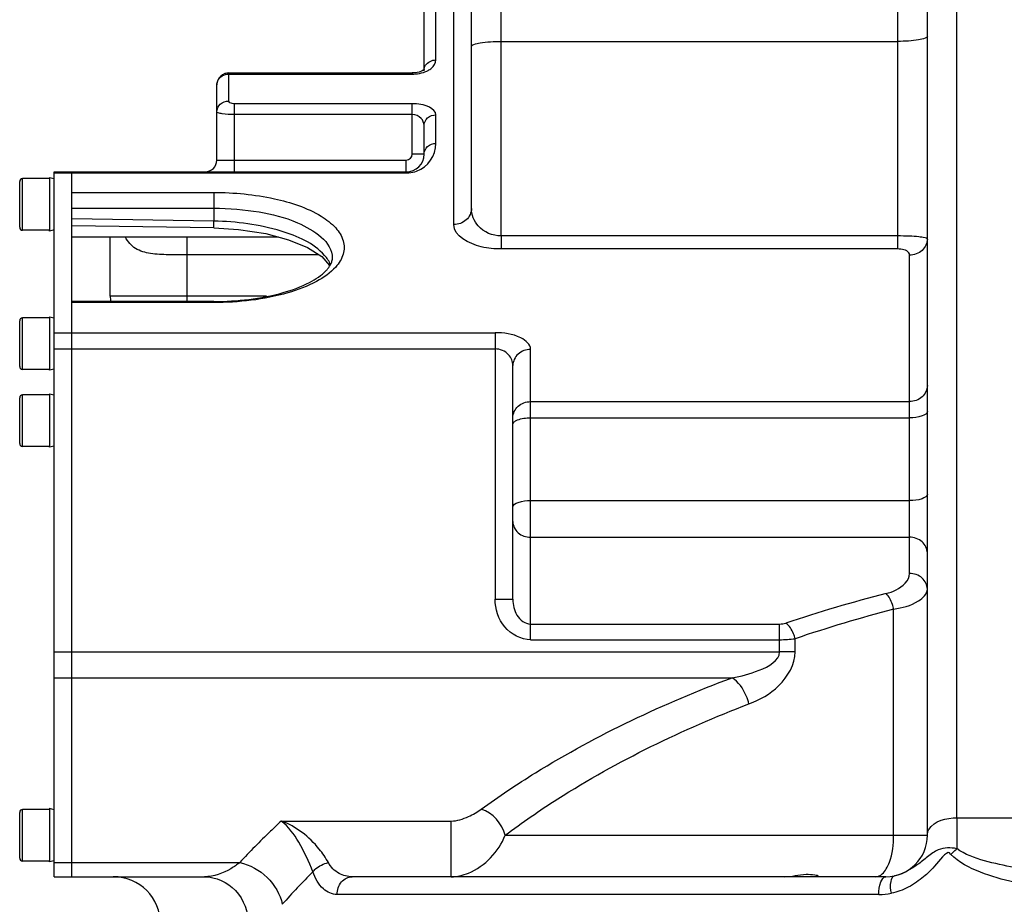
# Model space of a CAD drawing. Header units: millimetres. Extents: x 0 to 5945, y 0 to 4205.
# Tile 3 of 80: x 921 to 1087, y 2404 to 2553. Entities that reach past the tile are written whole.
import ezdxf

# ---------------------------------------------------------------- set-up
doc = ezdxf.new("R2010")
doc.units = ezdxf.units.MM
doc.header["$LTSCALE"] = 326.975
for name, color, linetype in [('304103000029DXF_CONTINUOUS_LINE', 7, 'CONTINUOUS'), ('304105000160DXF_CONTINUOUS_LINE', 7, 'CONTINUOUS'), ('501023000017DXF_CONTINUOUS_LINE', 7, 'CONTINUOUS'), ('604006000002DXF_CONTINUOUS_LINE', 7, 'CONTINUOUS')]:
    doc.layers.add(name, color=color, linetype=linetype)

msp = doc.modelspace()

# ---------------------------------------------------------------- linework, layer by layer
at = {"layer": '304103000029DXF_CONTINUOUS_LINE', "color": 7, "linetype": 'Continuous'}
for p, q in [((1074.247, 2415.172), (1074.247, 2590.353)), ((989.247, 2544.434), (989.247, 2566.172)), ((997.247, 2521.001), (997.247, 2566.172)), ((956.247, 2543.87), (987.247, 2543.87)), ((954.247, 2529.172), (954.247, 2541.87)), ((989.247, 2530.172), (989.247, 2534.991)), ((929.747, 2523.706), (929.747, 2527.172)), ((929.747, 2527.172), (986.247, 2527.172)), ((953.715, 2517.701), (929.746, 2518.081)), ((949.247, 2516.172), (929.747, 2516.172)), ((936.247, 2506.172), (936.247, 2516.172)), ((964.67, 2516.172), (949.238, 2516.172)), ((971.959, 2512.869), (973.276, 2511.388)), ((929.747, 2408.172), (929.747, 2505.298)), ((953.747, 2505.298), (929.747, 2505.298)), ((1004.247, 2455.01), (1004.247, 2494.485)), ((929.747, 2408.172), (952.151, 2408.172)), ((1067.247, 2408.172), (977.11, 2408.172))]:
    msp.add_line(p, q, dxfattribs=at)
at = {"layer": '304103000029DXF_CONTINUOUS_LINE', "color": 9, "linetype": 'Continuous'}
for p, q in [((1079.247, 2418.131), (1079.247, 2588.24)), ((991.247, 2546.073), (991.247, 2566.172)), ((994.247, 2518.283), (994.247, 2566.172)), ((1069.247, 2514.155), (1069.247, 2562.172)), ((1002.247, 2549.203), (1002.247, 2560.193)), ((1002.245, 2516.353), (1002.247, 2549.203)), ((1002.247, 2549.203), (1069.247, 2549.203)), ((956.247, 2539.135), (956.247, 2543.87)), ((956.247, 2543.682), (987.247, 2543.682)), ((987.247, 2543.87), (987.247, 2543.682)), ((957.247, 2527.172), (957.247, 2538.669)), ((987.247, 2538.669), (957.247, 2538.669)), ((987.247, 2536.856), (987.247, 2538.669)), ((987.247, 2536.856), (957.247, 2536.856)), ((987.247, 2530.172), (987.247, 2536.856)), ((991.247, 2531.985), (991.247, 2536.804)), ((989.247, 2530.172), (987.247, 2530.172)), ((954.247, 2529.172), (986.247, 2529.172)), ((986.247, 2526.985), (986.247, 2529.172)), ((929.747, 2526.985), (986.247, 2526.985)), ((929.747, 2523.706), (953.747, 2523.706)), ((953.747, 2523.706), (953.747, 2521.048)), ((929.747, 2521.048), (953.747, 2521.048)), ((953.747, 2521.048), (953.745, 2518.856)), ((953.745, 2518.856), (929.747, 2519.236)), ((949.247, 2505.298), (949.247, 2516.172)), ((1069.247, 2516.353), (1002.245, 2516.353)), ((1002.247, 2516.353), (1002.247, 2514.155)), ((971.483, 2513.172), (949.247, 2513.172)), ((1069.247, 2514.155), (1002.247, 2514.155)), ((1071.247, 2459.378), (1071.247, 2513.123)), ((973.747, 2512.598), (973.747, 2512.596)), ((962.639, 2506.172), (936.247, 2506.172)), ((953.747, 2505.111), (929.747, 2505.111)), ((953.747, 2505.111), (953.747, 2505.298)), ((929.747, 2500.002), (1001.247, 2500.002)), ((1001.247, 2500.002), (1001.247, 2455.01)), ((929.747, 2497.283), (1001.247, 2497.283)), ((1007.247, 2448.195), (1007.247, 2497.204)), ((1007.247, 2488.39), (1071.247, 2488.39)), ((1007.247, 2485.65), (1071.247, 2485.65)), ((1007.247, 2471.683), (1071.247, 2471.683)), ((1007.247, 2465.488), (1071.247, 2465.488)), ((1001.247, 2455.01), (1004.247, 2455.01)), ((1068.559, 2415.172), (1068.559, 2453.336)), ((1007.247, 2450.836), (1049.283, 2450.836)), ((1049.283, 2446.158), (1049.283, 2450.836)), ((1007.247, 2448.195), (1049.283, 2448.195)), ((1051.914, 2446.159), (1051.913, 2448.356)), ((929.747, 2446.159), (1049.283, 2446.158)), ((1051.914, 2446.159), (1049.283, 2446.159)), ((929.747, 2441.757), (1041.267, 2441.757)), ((1079.247, 2418.131), (1079.21, 2412.915)), ((1079.247, 2418.131), (1099.247, 2418.131)), ((965.13, 2417.575), (993.818, 2417.575)), ((993.818, 2408.172), (993.818, 2417.575)), ((1002.94, 2415.172), (1074.247, 2415.172)), ((929.747, 2410.563), (958.125, 2410.563)), ((1066.071, 2405.172), (974.558, 2405.172))]:
    msp.add_line(p, q, dxfattribs=at)
at = {"layer": '304103000029DXF_CONTINUOUS_LINE', "color": 7, "linetype": 'Continuous'}
for points in [[(989.297, 2544.483), (989.206, 2544.395), (988.925, 2544.219)], [(988.925, 2544.219), (988.43, 2544.029), (987.744, 2543.897), (987.247, 2543.87)], [(953.715, 2517.701), (957.899, 2517.459), (962.51, 2516.752), (966.373, 2515.716), (969.541, 2514.409), (971.959, 2512.869)]]:
    msp.add_lwpolyline(points, dxfattribs=at)
at = {"layer": '304103000029DXF_CONTINUOUS_LINE', "color": 9, "linetype": 'Continuous'}
for centre, radius, start, end in [((987.247, 2550.343), 6.66, 269.99848, 274.46143), ((986.247, 2531.985), 5, 290.39882, 0.00032), ((986.247, 2530.172), 1, 270, 360), ((986.243, 2531.962), 4.977, 270.03971, 275.14416), ((986.241, 2532.019), 5.034, 275.11507, 290.32975), ((1129.627, 2212.691), 251.152, 104.37709, 108.40375), ((1130.079, 2217.386), 243.838, 104.61349, 108.6971), ((1049.584, 2329.265), 112.327, 134.7781, 138.61971), ((1066.068, 2415.506), 10.334, 270.01715, 281.72181)]:
    msp.add_arc(centre, radius, start, end, dxfattribs=at)
at = {"layer": '304103000029DXF_CONTINUOUS_LINE', "color": 7, "linetype": 'Continuous'}
for centre, radius, start, end in [((986.247, 2530.172), 3, 270, 360), ((952.247, 2529.172), 2, 270, 360), ((968.663, 2514.35), 5.582, 316.6879, 318.67356), ((940.247, 2506.172), 4, 180, 192.85295), ((1067.247, 2415.172), 7, 270.00123, 360), ((936.747, 2400.172), 8, 0, 90)]:
    msp.add_arc(centre, radius, start, end, dxfattribs=at)
at = {"layer": '304103000029DXF_CONTINUOUS_LINE', "color": 9, "linetype": 'Continuous'}
for points, knots in [([(1074.247, 2550.072), (1074.247, 2549.903), (1073.61, 2549.609), (1072.08, 2549.306), (1070.428, 2549.203), (1069.247, 2549.203)], [0, 0, 0, 0, 0.0977402, 0.3143768, 1, 1, 1, 1]), ([(997.247, 2548.335), (997.247, 2548.504), (997.883, 2548.798), (999.413, 2549.101), (1001.065, 2549.203), (1002.247, 2549.203)], [0, 0, 0, 0, 0.0977402, 0.3143768, 1, 1, 1, 1]), ([(989.917, 2544.293), (990.128, 2544.407), (990.764, 2544.809), (991.247, 2545.553), (991.247, 2546.073)], [0, 0, 0, 0, 0.3156666, 1, 1, 1, 1]), ([(954.247, 2537.323), (954.247, 2537.793), (954.721, 2538.792), (955.743, 2539.135), (956.247, 2539.135)], [0, 0, 0, 0, 0.482639, 1, 1, 1, 1]), ([(957.247, 2538.669), (957.113, 2538.669), (956.767, 2538.694), (956.247, 2538.89), (956.247, 2539.135)], [0, 0, 0, 0, 0.3523965, 1, 1, 1, 1]), ([(991.247, 2536.804), (991.246, 2537.369), (989.73, 2538.552), (988.231, 2538.67), (987.247, 2538.669)], [0, 0, 0, 0, 0.3644259, 1, 1, 1, 1]), ([(957.247, 2536.856), (956.535, 2536.856), (955.536, 2536.908), (954.637, 2537.077), (954.247, 2537.227), (954.247, 2537.323)], [0, 0, 0, 0, 0.691897, 0.9068891, 1, 1, 1, 1]), ([(989.247, 2534.991), (989.247, 2535.427), (988.843, 2536.44), (987.798, 2536.857), (987.247, 2536.856)], [0, 0, 0, 0, 0.4416656, 1, 1, 1, 1]), ([(989.247, 2534.991), (989.247, 2535.461), (989.721, 2536.461), (990.743, 2536.804), (991.247, 2536.804)], [0, 0, 0, 0, 0.4826393, 1, 1, 1, 1]), ([(989.247, 2530.172), (989.247, 2530.642), (989.721, 2531.642), (990.743, 2531.985), (991.247, 2531.985)], [0, 0, 0, 0, 0.482639, 1, 1, 1, 1]), ([(953.747, 2523.706), (957.172, 2523.706), (963.4, 2523.108), (970.482, 2520.833), (974.283, 2517.992), (975.785, 2515.695), (975.789, 2513.127), (974.879, 2511.738), (974.319, 2511.113)], [0, 0, 0, 0, 0.3527397, 0.6415691, 0.7501774, 0.8366456, 0.9135626, 1, 1, 1, 1]), ([(953.747, 2521.048), (956.306, 2521.048), (961.219, 2520.607), (968.205, 2518.942), (973.745, 2515.388), (973.746, 2512.598)], [0, 0, 0, 0, 0.3369813, 0.6327755, 1, 1, 1, 1]), ([(997.247, 2521.002), (997.247, 2520.297), (996.534, 2518.798), (995.002, 2518.283), (994.247, 2518.283)], [0, 0, 0, 0, 0.4826444, 1, 1, 1, 1]), ([(1002.245, 2516.353), (1000.841, 2516.353), (998.222, 2517.42), (997.247, 2519.946), (997.247, 2521.001)], [0, 0, 0, 0, 0.570996, 1, 1, 1, 1]), ([(953.715, 2517.702), (953.74, 2517.693), (953.692, 2517.881), (953.779, 2518.145), (953.741, 2518.576), (953.747, 2518.856)], [0, 0, 0, 0, 0.0689596, 0.2711996, 1, 1, 1, 1]), ([(972.451, 2513.071), (970.598, 2515.171), (964.114, 2517.926), (957.575, 2518.789), (953.745, 2518.856)], [0, 0, 0, 0, 0.4223528, 1, 1, 1, 1]), ([(1002.247, 2514.155), (1001.125, 2514.155), (998.24, 2514.375), (994.246, 2516.29), (994.247, 2518.283)], [0, 0, 0, 0, 0.360055, 1, 1, 1, 1]), ([(949.247, 2513.172), (948.179, 2513.172), (946.109, 2513.166), (943.161, 2513.271), (940.414, 2513.997), (939.189, 2515.406), (938.798, 2516.172)], [0, 0, 0, 0, 0.2794568, 0.5416432, 0.7746841, 1, 1, 1, 1]), ([(1074.247, 2515.842), (1074.247, 2515.981), (1073.543, 2516.081), (1072.702, 2516.244), (1071.058, 2516.326), (1069.895, 2516.353), (1069.247, 2516.353)], [0, 0, 0, 0, 0.082093, 0.294599, 0.6159891, 1, 1, 1, 1]), ([(1074.247, 2515.842), (1074.247, 2515.138), (1073.534, 2513.638), (1072.002, 2513.123), (1071.247, 2513.123)], [0, 0, 0, 0, 0.4826443, 1, 1, 1, 1]), ([(1071.247, 2513.123), (1071.247, 2513.252), (1070.905, 2514.028), (1069.909, 2514.155), (1069.247, 2514.155)], [0, 0, 0, 0, 0.1625628, 1, 1, 1, 1]), ([(974.319, 2511.113), (973.415, 2510.105), (970.806, 2508.324), (963.96, 2505.769), (957.949, 2505.111), (953.747, 2505.111)], [0, 0, 0, 0, 0.1859134, 0.4232755, 1, 1, 1, 1]), ([(1007.247, 2497.204), (1007.247, 2498.051), (1004.972, 2499.827), (1002.724, 2500.001), (1001.247, 2500.002)], [0, 0, 0, 0, 0.3644324, 1, 1, 1, 1]), ([(1004.247, 2494.486), (1004.247, 2495.139), (1003.64, 2496.66), (1002.071, 2497.283), (1001.245, 2497.283)], [0, 0, 0, 0, 0.4416412, 1, 1, 1, 1]), ([(1007.247, 2497.204), (1006.491, 2497.204), (1004.959, 2496.689), (1004.247, 2495.189), (1004.247, 2494.485)], [0, 0, 0, 0, 0.5173556, 1, 1, 1, 1]), ([(1074.247, 2491.109), (1074.247, 2490.404), (1073.534, 2488.905), (1072.002, 2488.39), (1071.247, 2488.39)], [0, 0, 0, 0, 0.4826444, 1, 1, 1, 1]), ([(1004.247, 2485.671), (1004.247, 2486.376), (1004.959, 2487.875), (1006.491, 2488.39), (1007.247, 2488.39)], [0, 0, 0, 0, 0.4826444, 1, 1, 1, 1]), ([(1074.247, 2486.725), (1074.247, 2486.338), (1072.938, 2485.706), (1071.961, 2485.65), (1071.247, 2485.65)], [0, 0, 0, 0, 0.3514017, 1, 1, 1, 1]), ([(1004.554, 2485.049), (1004.697, 2485.153), (1005.541, 2485.56), (1006.496, 2485.65), (1007.247, 2485.65)], [0, 0, 0, 0, 0.1900881, 1, 1, 1, 1]), ([(1004.247, 2470.607), (1004.247, 2470.995), (1005.555, 2471.626), (1006.532, 2471.683), (1007.247, 2471.683)], [0, 0, 0, 0, 0.3514017, 1, 1, 1, 1]), ([(1074.247, 2472.758), (1074.247, 2472.37), (1072.938, 2471.739), (1071.961, 2471.683), (1071.247, 2471.683)], [0, 0, 0, 0, 0.3514017, 1, 1, 1, 1]), ([(1004.247, 2468.13), (1004.247, 2467.442), (1004.98, 2465.97), (1006.494, 2465.488), (1007.247, 2465.488)], [0, 0, 0, 0, 0.4775724, 1, 1, 1, 1]), ([(1074.247, 2462.847), (1074.247, 2463.535), (1073.513, 2465.006), (1071.999, 2465.488), (1071.247, 2465.488)], [0, 0, 0, 0, 0.4775724, 1, 1, 1, 1]), ([(1067.265, 2455.977), (1067.85, 2456.128), (1069.504, 2456.66), (1071.246, 2458.179), (1071.247, 2459.378)], [0, 0, 0, 0, 0.3347937, 1, 1, 1, 1]), ([(1074.247, 2456.736), (1074.247, 2457.425), (1073.513, 2458.896), (1071.999, 2459.378), (1071.247, 2459.378)], [0, 0, 0, 0, 0.4775724, 1, 1, 1, 1]), ([(1068.559, 2453.336), (1070.01, 2453.598), (1072.187, 2454.049), (1074.247, 2455.908), (1074.247, 2456.736)], [0, 0, 0, 0, 0.6403722, 1, 1, 1, 1]), ([(1007.247, 2448.195), (1005.621, 2448.197), (1002.281, 2449.946), (1001.246, 2453.364), (1001.247, 2455.01)], [0, 0, 0, 0, 0.496834, 1, 1, 1, 1]), ([(1004.247, 2455.008), (1004.247, 2454.09), (1004.592, 2452.22), (1006.33, 2450.837), (1007.248, 2450.836)], [0, 0, 0, 0, 0.49981, 1, 1, 1, 1]), ([(1068.559, 2453.336), (1068.501, 2453.611), (1068.239, 2454.555), (1067.797, 2455.512), (1067.265, 2455.977)], [0, 0, 0, 0, 0.2845326, 1, 1, 1, 1]), ([(1051.914, 2448.356), (1051.847, 2448.636), (1051.529, 2449.614), (1050.956, 2450.579), (1050.336, 2450.998)], [0, 0, 0, 0, 0.2777186, 1, 1, 1, 1]), ([(1041.267, 2441.757), (1042.825, 2442.048), (1045.556, 2442.723), (1049.285, 2444.611), (1049.283, 2446.158)], [0, 0, 0, 0, 0.5060744, 1, 1, 1, 1]), ([(1044.119, 2437.354), (1045.952, 2438.059), (1049.578, 2440.046), (1051.918, 2444.038), (1051.914, 2446.159)], [0, 0, 0, 0, 0.480787, 1, 1, 1, 1]), ([(998.915, 2419.575), (1001.875, 2421.739), (1015.154, 2430.626), (1029.749, 2437.448), (1041.267, 2441.757)], [0, 0, 0, 0, 0.2297135, 1, 1, 1, 1]), ([(1044.119, 2437.354), (1044.001, 2437.825), (1043.429, 2439.486), (1042.367, 2441.095), (1041.267, 2441.757)], [0, 0, 0, 0, 0.274365, 1, 1, 1, 1]), ([(1002.94, 2415.172), (1005.814, 2417.333), (1018.689, 2426.198), (1032.896, 2433.036), (1044.119, 2437.354)], [0, 0, 0, 0, 0.230148, 1, 1, 1, 1]), ([(993.818, 2417.575), (994.824, 2417.575), (996.622, 2418.216), (998.241, 2419.082), (998.915, 2419.575)], [0, 0, 0, 0, 0.546685, 1, 1, 1, 1]), ([(1074.247, 2415.173), (1074.247, 2415.508), (1074.928, 2417.557), (1077.538, 2418.13), (1079.247, 2418.131)], [0, 0, 0, 0, 0.1641789, 1, 1, 1, 1]), ([(965.13, 2417.575), (964.51, 2417.004), (962.102, 2414.741), (959.787, 2412.379), (958.125, 2410.563)], [0, 0, 0, 0, 0.2551188, 1, 1, 1, 1]), ([(973.078, 2410.564), (972.635, 2411.367), (970.625, 2414.322), (967.622, 2416.658), (965.13, 2417.575)], [0, 0, 0, 0, 0.2566355, 1, 1, 1, 1]), ([(970.465, 2408.999), (969.782, 2410.722), (968.409, 2413.817), (966.342, 2416.626), (965.13, 2417.575)], [0, 0, 0, 0, 0.5462034, 1, 1, 1, 1]), ([(993.818, 2408.172), (994.815, 2408.172), (998.744, 2409.115), (1001.886, 2412.402), (1002.941, 2415.172)], [0, 0, 0, 0, 0.251528, 1, 1, 1, 1]), ([(1067.306, 2409.494), (1067.517, 2409.847), (1068.319, 2411.638), (1068.559, 2413.633), (1068.559, 2415.172)], [0, 0, 0, 0, 0.2109311, 1, 1, 1, 1]), ([(1079.21, 2412.899), (1078.199, 2413.135), (1076.275, 2413.078), (1074.266, 2411.548), (1072.058, 2409.738), (1070.102, 2408.621), (1068.692, 2408.323)], [0, 0, 0, 0, 0.2649471, 0.4486827, 0.6323294, 1, 1, 1, 1]), ([(1078.171, 2411.986), (1077.791, 2412.862), (1075.394, 2409.738), (1073.785, 2408.207), (1071.075, 2406.262), (1069.158, 2405.594), (1068.167, 2405.388)], [0, 0, 0, 0, 0.2361089, 0.4951686, 0.7499599, 1, 1, 1, 1]), ([(1100.738, 2405.672), (1096.765, 2405.959), (1090.801, 2406.62), (1083.18, 2408.719), (1079.561, 2410.594), (1078.171, 2411.986)], [0, 0, 0, 0, 0.5028102, 0.7517797, 1, 1, 1, 1]), ([(1099.247, 2408.645), (1095.8, 2408.865), (1090.624, 2409.334), (1083.914, 2410.745), (1080.6, 2411.918), (1079.21, 2412.915)], [0, 0, 0, 0, 0.5018109, 0.7514607, 1, 1, 1, 1]), ([(958.125, 2410.563), (957.645, 2410.189), (955.872, 2408.961), (953.707, 2408.173), (952.151, 2408.172)], [0, 0, 0, 0, 0.2812625, 1, 1, 1, 1]), ([(958.125, 2410.563), (959.84, 2410.21), (963.062, 2408.408), (964.938, 2405.215), (965.3, 2403.519)], [0, 0, 0, 0, 0.5024536, 1, 1, 1, 1]), ([(970.465, 2408.999), (970.59, 2409.178), (971.308, 2409.925), (972.294, 2410.367), (973.078, 2410.564)], [0, 0, 0, 0, 0.2130443, 1, 1, 1, 1]), ([(977.109, 2408.172), (976.345, 2408.172), (974.689, 2408.569), (973.492, 2409.813), (973.078, 2410.564)], [0, 0, 0, 0, 0.4714455, 1, 1, 1, 1]), ([(952.151, 2408.172), (954.064, 2408.172), (958.116, 2406.314), (959.557, 2402.192), (959.557, 2400.172)], [0, 0, 0, 0, 0.486382, 1, 1, 1, 1]), ([(974.558, 2405.172), (973.722, 2405.172), (971.762, 2406.096), (970.837, 2407.937), (970.465, 2408.999)], [0, 0, 0, 0, 0.425969, 1, 1, 1, 1]), ([(974.558, 2405.172), (974.558, 2405.922), (975.003, 2407.413), (976.441, 2408.172), (977.11, 2408.172)], [0, 0, 0, 0, 0.5284559, 1, 1, 1, 1]), ([(1066.071, 2405.172), (1066.071, 2405.889), (1066.132, 2406.909), (1066.843, 2408.172), (1067.247, 2408.172)], [0, 0, 0, 0, 0.6398642, 1, 1, 1, 1]), ([(1068.167, 2405.388), (1068.049, 2406.044), (1067.926, 2406.976), (1068.332, 2408.247), (1068.692, 2408.323)], [0, 0, 0, 0, 0.6445932, 1, 1, 1, 1])]:
    msp.add_open_spline(points, degree=3, knots=knots, dxfattribs=at)
for points in [[(989.515, 2545.167), (989.863, 2545.717), (990.595, 2546.073), (991.247, 2546.073)], [(989.247, 2544.261), (989.247, 2544.576), (989.346, 2544.901), (989.515, 2545.167)], [(954.394, 2542.554), (954.691, 2543.213), (955.524, 2543.682), (956.247, 2543.682)], [(987.765, 2543.703), (988.235, 2543.739), (988.705, 2543.826), (989.153, 2543.971)], [(989.153, 2543.971), (989.416, 2544.057), (989.673, 2544.163), (989.917, 2544.293)], [(954.247, 2541.87), (954.247, 2542.103), (954.299, 2542.341), (954.394, 2542.554)], [(973.449, 2511.513), (973.215, 2512.083), (972.859, 2512.608), (972.451, 2513.071)], [(1004.247, 2484.575), (1004.247, 2484.764), (1004.402, 2484.938), (1004.554, 2485.049)], [(1049.283, 2450.836), (1049.638, 2450.836), (1049.999, 2450.885), (1050.336, 2450.998)], [(1049.283, 2448.195), (1050.162, 2448.194), (1051.042, 2448.24), (1051.913, 2448.356)], [(1002.941, 2415.172), (1002.445, 2417.098), (1000.815, 2418.99), (998.915, 2419.575)], [(1078.242, 2411.924), (1078.526, 2412.245), (1078.813, 2412.577), (1079.168, 2412.819)], [(1065.54, 2408.172), (1065.938, 2408.172), (1066.34, 2408.382), (1066.635, 2408.649)], [(1066.635, 2408.649), (1066.902, 2408.89), (1067.121, 2409.185), (1067.306, 2409.494)]]:
    msp.add_open_spline(points, degree=3, dxfattribs=at)
at = {"layer": '304103000029DXF_CONTINUOUS_LINE', "color": 7, "linetype": 'Continuous'}
for points in [[(955.587, 2543.758), (955.088, 2543.584), (954.634, 2543.167), (954.419, 2542.683)], [(956.247, 2543.87), (956.024, 2543.87), (955.798, 2543.831), (955.587, 2543.758)], [(954.419, 2542.683), (954.307, 2542.43), (954.247, 2542.147), (954.247, 2541.87)], [(973.647, 2511.972), (973.716, 2512.173), (973.762, 2512.385), (973.762, 2512.597)]]:
    msp.add_open_spline(points, degree=3, dxfattribs=at)
for points, knots in [([(972.855, 2510.665), (972.954, 2510.778), (973.276, 2511.176), (973.531, 2511.631), (973.647, 2511.972)], [0, 0, 0, 0, 0.295074, 1, 1, 1, 1]), ([(953.747, 2505.298), (957.685, 2505.298), (963.284, 2505.893), (969.575, 2508.171), (971.934, 2509.683), (972.725, 2510.522)], [0, 0, 0, 0, 0.5897055, 0.8274328, 1, 1, 1, 1]), ([(1050.204, 2408.172), (1050.773, 2408.172), (1051.953, 2408.361), (1053.668, 2408.649), (1054.932, 2408.544), (1055.776, 2408.421), (1055.89, 2408.224)], [0, 0, 0, 0, 0.29558, 0.6231522, 0.8816967, 1, 1, 1, 1]), ([(1055.897, 2408.205), (1055.897, 2408.195), (1055.868, 2408.17), (1055.837, 2408.172), (1055.817, 2408.172)], [0, 0, 0, 0, 0.3429719, 1, 1, 1, 1]), ([(1055.89, 2408.224), (1055.892, 2408.221), (1055.895, 2408.215), (1055.897, 2408.208), (1055.897, 2408.205)], [0, 0, 0, 0, 0.5450696, 1, 1, 1, 1])]:
    msp.add_open_spline(points, degree=3, knots=knots, dxfattribs=at)
at = {"layer": '304105000160DXF_CONTINUOUS_LINE', "color": 7, "linetype": 'Continuous'}
for p, q in [((926.747, 2408.172), (926.747, 2527.172)), ((926.747, 2527.172), (929.747, 2527.172)), ((929.747, 2408.172), (929.747, 2527.172)), ((926.747, 2408.172), (929.747, 2408.172))]:
    msp.add_line(p, q, dxfattribs=at)
at = {"layer": '304105000160DXF_CONTINUOUS_LINE', "color": 9, "linetype": 'Continuous'}
for p, q in [((926.747, 2526.985), (929.747, 2526.985)), ((926.747, 2500.002), (929.747, 2500.002)), ((926.747, 2497.283), (929.747, 2497.283)), ((926.747, 2446.159), (929.747, 2446.159)), ((926.747, 2441.757), (929.747, 2441.757)), ((926.747, 2410.563), (929.747, 2410.563))]:
    msp.add_line(p, q, dxfattribs=at)
at = {"layer": '501023000017DXF_CONTINUOUS_LINE', "color": 7, "linetype": 'Continuous'}
for p, q in [((920.947, 2517.812), (920.947, 2525.532)), ((925.936, 2526.032), (921.447, 2526.032)), ((925.936, 2517.312), (921.447, 2517.312)), ((920.947, 2494.312), (920.947, 2502.032)), ((925.936, 2502.532), (921.447, 2502.532)), ((925.936, 2493.812), (921.447, 2493.812)), ((925.936, 2489.532), (921.447, 2489.532)), ((920.947, 2481.312), (920.947, 2489.032)), ((925.936, 2480.812), (921.447, 2480.812)), ((920.947, 2411.312), (920.947, 2419.032)), ((925.936, 2419.532), (921.447, 2419.532)), ((925.936, 2410.812), (921.447, 2410.812))]:
    msp.add_line(p, q, dxfattribs=at)
at = {"layer": '501023000017DXF_CONTINUOUS_LINE', "color": 9, "linetype": 'Continuous'}
for p, q in [((921.447, 2517.312), (921.447, 2526.032)), ((921.447, 2493.812), (921.447, 2502.532)), ((921.447, 2480.812), (921.447, 2489.532)), ((921.447, 2410.812), (921.447, 2419.532))]:
    msp.add_line(p, q, dxfattribs=at)
at = {"layer": '501023000017DXF_CONTINUOUS_LINE', "color": 7, "linetype": 'Continuous'}
for centre, start, end in [((921.447, 2525.532), 90, 180), ((921.447, 2517.812), 180, 270), ((921.447, 2502.032), 90, 180), ((921.447, 2494.312), 180, 270), ((921.447, 2489.032), 90, 180), ((921.447, 2481.312), 180, 270), ((921.447, 2419.032), 90, 180), ((921.447, 2411.312), 180, 270)]:
    msp.add_arc(centre, 0.5, start, end, dxfattribs=at)
at = {"layer": '604006000002DXF_CONTINUOUS_LINE', "color": 7, "linetype": 'Continuous'}
for p, q in [((925.972, 2526.172), (925.936, 2526.032)), ((925.972, 2526.172), (925.972, 2517.172)), ((926.747, 2525.973), (925.972, 2526.172)), ((925.972, 2517.172), (925.936, 2517.312)), ((926.747, 2517.372), (925.972, 2517.172)), ((925.972, 2502.672), (925.936, 2502.532)), ((925.972, 2502.672), (925.972, 2493.672)), ((926.747, 2502.473), (925.972, 2502.672)), ((925.972, 2493.672), (925.936, 2493.812)), ((926.747, 2493.872), (925.972, 2493.672)), ((925.972, 2489.672), (925.936, 2489.532)), ((925.972, 2489.672), (925.972, 2480.672)), ((926.747, 2489.473), (925.972, 2489.672)), ((925.972, 2480.672), (925.936, 2480.812)), ((926.747, 2480.872), (925.972, 2480.672)), ((925.972, 2419.672), (925.936, 2419.532)), ((926.747, 2419.473), (925.972, 2419.672)), ((925.972, 2419.672), (925.972, 2410.672)), ((925.972, 2410.672), (925.936, 2410.812)), ((926.747, 2410.872), (925.972, 2410.672))]:
    msp.add_line(p, q, dxfattribs=at)

doc.saveas('drawing.dxf')
